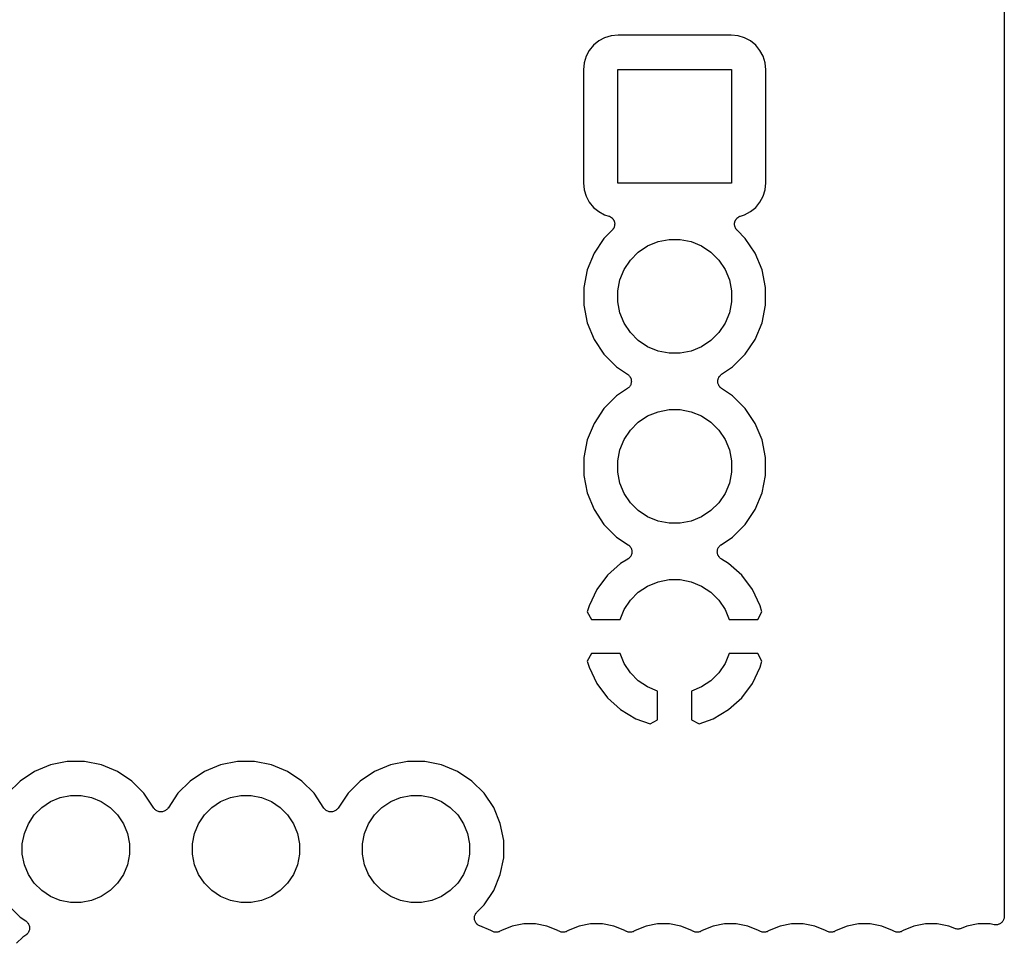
# Model space of a CAD drawing. Extents: x 1.11 to 3.55, y -2.64 to -1.26.
# Tile 18 of 19: x 2.97 to 3.55, y -2.17 to -1.63. Entities that reach past the tile are written whole.
import ezdxf

# ---------------------------------------------------------------- set-up
doc = ezdxf.new("R2010")
doc.units = 0
doc.header["$MEASUREMENT"] = 0
doc.layers.add('BLACK', color=7, linetype='CONTINUOUS')

msp = doc.modelspace()

# ---------------------------------------------------------------- linework, layer by layer
at = {"layer": 'BLACK', "linetype": 'CONTINUOUS'}
for p, q in [((3.54683, -1.26398), (3.54683, -2.15357)), ((3.31184, -1.63697), (3.30837, -1.63883)), ((3.31561, -1.63582), (3.31184, -1.63697)), ((3.31978, -1.63541), (3.31561, -1.63582)), ((3.38622, -1.63541), (3.31978, -1.63541)), ((3.39039, -1.63582), (3.38622, -1.63541)), ((3.39416, -1.63697), (3.39039, -1.63582)), ((3.39763, -1.63883), (3.39416, -1.63697)), ((3.30532, -1.64132), (3.30283, -1.64437)), ((3.30837, -1.63883), (3.30532, -1.64132)), ((3.40068, -1.64132), (3.39763, -1.63883)), ((3.40317, -1.64437), (3.40068, -1.64132)), ((3.30097, -1.64784), (3.29982, -1.65161)), ((3.30283, -1.64437), (3.30097, -1.64784)), ((3.40503, -1.64784), (3.40317, -1.64437)), ((3.40618, -1.65161), (3.40503, -1.64784)), ((3.29982, -1.65161), (3.29941, -1.65578)), ((3.31954, -1.72246), (3.31954, -1.65554)), ((3.31954, -1.65554), (3.38646, -1.65554)), ((3.38646, -1.65554), (3.38646, -1.72246)), ((3.40659, -1.65578), (3.40618, -1.65161)), ((3.29941, -1.65578), (3.29941, -1.72222)), ((3.40659, -1.72222), (3.40659, -1.65578)), ((3.29941, -1.72222), (3.29982, -1.72639)), ((3.38646, -1.72246), (3.31954, -1.72246)), ((3.40618, -1.72639), (3.40659, -1.72222)), ((3.29982, -1.72639), (3.30097, -1.73016)), ((3.30097, -1.73016), (3.30283, -1.73363)), ((3.40317, -1.73363), (3.40503, -1.73016)), ((3.40503, -1.73016), (3.40618, -1.72639)), ((3.30283, -1.73363), (3.30532, -1.73668)), ((3.40068, -1.73668), (3.40317, -1.73363)), ((3.30532, -1.73668), (3.30837, -1.73917)), ((3.30837, -1.73917), (3.31184, -1.74103)), ((3.31184, -1.74103), (3.31423, -1.74176)), ((3.31423, -1.74176), (3.3143, -1.74178)), ((3.3143, -1.74178), (3.31451, -1.74187)), ((3.31451, -1.74187), (3.31473, -1.74194)), ((3.31473, -1.74194), (3.31496, -1.74206)), ((3.31496, -1.74206), (3.31519, -1.74216)), ((3.31519, -1.74216), (3.31539, -1.74229)), ((3.31539, -1.74229), (3.31559, -1.7424)), ((3.39027, -1.74253), (3.39047, -1.74237)), ((3.39047, -1.74237), (3.39067, -1.74226)), ((3.39067, -1.74226), (3.39087, -1.74213)), ((3.39087, -1.74213), (3.39111, -1.74203)), ((3.39111, -1.74203), (3.39133, -1.74191)), ((3.39133, -1.74191), (3.39155, -1.74184)), ((3.39155, -1.74184), (3.39177, -1.74176)), ((3.39177, -1.74176), (3.39416, -1.74103)), ((3.39416, -1.74103), (3.39763, -1.73917)), ((3.39763, -1.73917), (3.40068, -1.73668)), ((3.31559, -1.7424), (3.31579, -1.74257)), ((3.31579, -1.74257), (3.316, -1.74271)), ((3.316, -1.74271), (3.31616, -1.74288)), ((3.31616, -1.74288), (3.31634, -1.74303)), ((3.31634, -1.74303), (3.3165, -1.74323)), ((3.3165, -1.74323), (3.31668, -1.74341)), ((3.31668, -1.74341), (3.31681, -1.74361)), ((3.31681, -1.74361), (3.31695, -1.74379)), ((3.31695, -1.74379), (3.31707, -1.74401)), ((3.31707, -1.74401), (3.31721, -1.74423)), ((3.31721, -1.74423), (3.3173, -1.74445)), ((3.3173, -1.74445), (3.31741, -1.74465)), ((3.31741, -1.74465), (3.31748, -1.7449)), ((3.31755, -1.74802), (3.31746, -1.74824)), ((3.31748, -1.7449), (3.31758, -1.74513)), ((3.31761, -1.74777), (3.31755, -1.74802)), ((3.31758, -1.74513), (3.31762, -1.74536)), ((3.31768, -1.74753), (3.31761, -1.74777)), ((3.31762, -1.74536), (3.31769, -1.74559)), ((3.3177, -1.7473), (3.31768, -1.74753)), ((3.31769, -1.74559), (3.31771, -1.74584)), ((3.31775, -1.74707), (3.3177, -1.7473)), ((3.31771, -1.74584), (3.31776, -1.74609)), ((3.31778, -1.74656), (3.31775, -1.74681)), ((3.31775, -1.74681), (3.31775, -1.74707)), ((3.31776, -1.74609), (3.31776, -1.74633)), ((3.31776, -1.74633), (3.31778, -1.74656)), ((3.38822, -1.74649), (3.38825, -1.74626)), ((3.38824, -1.74674), (3.38822, -1.74649)), ((3.38824, -1.747), (3.38824, -1.74674)), ((3.38829, -1.74723), (3.38824, -1.747)), ((3.38825, -1.74602), (3.3883, -1.74577)), ((3.38825, -1.74626), (3.38825, -1.74602)), ((3.38831, -1.74746), (3.38829, -1.74723)), ((3.3883, -1.74577), (3.38833, -1.74552)), ((3.38838, -1.74771), (3.38831, -1.74746)), ((3.38833, -1.74552), (3.3884, -1.7453)), ((3.38843, -1.74796), (3.38838, -1.74771)), ((3.3884, -1.7453), (3.38844, -1.74507)), ((3.38851, -1.74817), (3.38843, -1.74796)), ((3.38844, -1.74507), (3.38854, -1.74483)), ((3.38858, -1.7484), (3.38851, -1.74817)), ((3.38854, -1.74483), (3.38862, -1.74459)), ((3.38862, -1.74459), (3.38873, -1.74438)), ((3.38873, -1.74438), (3.38882, -1.74417)), ((3.38882, -1.74417), (3.38896, -1.74395)), ((3.38896, -1.74395), (3.38909, -1.74373)), ((3.38909, -1.74373), (3.38923, -1.74355)), ((3.38923, -1.74355), (3.38936, -1.74336)), ((3.38936, -1.74336), (3.38955, -1.74318)), ((3.38955, -1.74318), (3.38971, -1.74298)), ((3.38971, -1.74298), (3.38989, -1.74283)), ((3.38989, -1.74283), (3.39006, -1.74267)), ((3.39006, -1.74267), (3.39027, -1.74253)), ((3.31631, -1.75008), (3.31147, -1.75492)), ((3.31646, -1.7499), (3.31631, -1.75008)), ((3.31663, -1.74973), (3.31646, -1.7499)), ((3.31677, -1.74952), (3.31663, -1.74973)), ((3.31693, -1.74932), (3.31677, -1.74952)), ((3.31704, -1.74912), (3.31693, -1.74932)), ((3.31717, -1.74892), (3.31704, -1.74912)), ((3.31727, -1.74869), (3.31717, -1.74892)), ((3.31739, -1.74846), (3.31727, -1.74869)), ((3.31746, -1.74824), (3.31739, -1.74846)), ((3.3887, -1.74862), (3.38858, -1.7484)), ((3.38879, -1.74886), (3.3887, -1.74862)), ((3.38892, -1.74906), (3.38879, -1.74886)), ((3.38903, -1.74926), (3.38892, -1.74906)), ((3.38919, -1.74946), (3.38903, -1.74926)), ((3.38933, -1.74968), (3.38919, -1.74946)), ((3.38949, -1.74984), (3.38933, -1.74968)), ((3.38964, -1.75003), (3.38949, -1.74984)), ((3.38969, -1.75008), (3.38964, -1.75003)), ((3.39453, -1.75492), (3.38969, -1.75008)), ((3.31147, -1.75492), (3.30562, -1.76368)), ((3.33167, -1.76301), (3.33715, -1.75934)), ((3.33715, -1.75934), (3.34324, -1.75682)), ((3.34324, -1.75682), (3.3497, -1.75554)), ((3.3497, -1.75554), (3.3563, -1.75554)), ((3.3563, -1.75554), (3.36276, -1.75682)), ((3.36276, -1.75682), (3.36885, -1.75934)), ((3.36885, -1.75934), (3.37433, -1.76301)), ((3.40038, -1.76367), (3.39453, -1.75492)), ((3.30562, -1.76368), (3.30159, -1.7734)), ((3.32701, -1.76767), (3.33167, -1.76301)), ((3.37433, -1.76301), (3.37899, -1.76767)), ((3.40441, -1.7734), (3.40038, -1.76367)), ((3.32334, -1.77315), (3.32701, -1.76767)), ((3.37899, -1.76767), (3.38266, -1.77315)), ((3.30159, -1.7734), (3.29954, -1.78373)), ((3.32082, -1.77924), (3.32334, -1.77315)), ((3.38266, -1.77315), (3.38518, -1.77924)), ((3.40646, -1.78373), (3.40441, -1.7734)), ((3.31954, -1.7857), (3.32082, -1.77924)), ((3.38518, -1.77924), (3.38646, -1.7857)), ((3.29954, -1.78373), (3.29954, -1.79427)), ((3.31954, -1.7923), (3.31954, -1.7857)), ((3.38646, -1.7857), (3.38646, -1.7923)), ((3.40646, -1.79427), (3.40646, -1.78373)), ((3.29954, -1.79427), (3.30159, -1.80459)), ((3.32082, -1.79876), (3.31954, -1.7923)), ((3.38646, -1.7923), (3.38518, -1.79876)), ((3.40441, -1.80459), (3.40646, -1.79427)), ((3.32334, -1.80485), (3.32082, -1.79876)), ((3.38518, -1.79876), (3.38266, -1.80485)), ((3.30159, -1.80459), (3.30562, -1.81432)), ((3.32701, -1.81033), (3.32334, -1.80485)), ((3.38266, -1.80485), (3.37899, -1.81033)), ((3.40038, -1.81432), (3.40441, -1.80459)), ((3.33167, -1.81499), (3.32701, -1.81033)), ((3.37899, -1.81033), (3.37433, -1.81499)), ((3.30562, -1.81432), (3.31147, -1.82308)), ((3.33715, -1.81866), (3.33167, -1.81499)), ((3.37433, -1.81499), (3.36885, -1.81866)), ((3.39453, -1.82308), (3.40038, -1.81432)), ((3.31147, -1.82308), (3.31892, -1.83053)), ((3.34324, -1.82118), (3.33715, -1.81866)), ((3.3497, -1.82246), (3.34324, -1.82118)), ((3.3563, -1.82246), (3.3497, -1.82246)), ((3.36276, -1.82118), (3.3563, -1.82246)), ((3.36885, -1.81866), (3.36276, -1.82118)), ((3.38708, -1.83053), (3.39453, -1.82308)), ((3.31892, -1.83053), (3.32537, -1.83484)), ((3.32537, -1.83484), (3.32541, -1.83487)), ((3.32541, -1.83487), (3.32541, -1.83487)), ((3.32541, -1.83487), (3.32541, -1.83487)), ((3.32541, -1.83487), (3.32543, -1.83488)), ((3.32543, -1.83488), (3.3258, -1.83519)), ((3.38026, -1.83514), (3.38063, -1.83484)), ((3.38063, -1.83484), (3.38708, -1.83053)), ((3.3258, -1.83519), (3.32616, -1.83549)), ((3.32616, -1.83549), (3.32617, -1.8355)), ((3.32617, -1.8355), (3.32618, -1.83551)), ((3.32618, -1.83551), (3.32648, -1.83588)), ((3.32648, -1.83588), (3.32677, -1.83625)), ((3.32677, -1.83625), (3.32678, -1.83626)), ((3.32678, -1.83626), (3.32679, -1.83627)), ((3.32679, -1.83627), (3.32701, -1.83669)), ((3.32701, -1.83669), (3.32723, -1.83711)), ((3.32735, -1.84047), (3.32721, -1.84093)), ((3.32723, -1.83711), (3.32723, -1.83713)), ((3.32723, -1.83713), (3.32724, -1.83714)), ((3.32724, -1.83714), (3.32737, -1.8376)), ((3.32749, -1.84002), (3.32735, -1.84047)), ((3.32737, -1.8376), (3.32751, -1.83805)), ((3.3275, -1.83999), (3.32749, -1.84001)), ((3.32749, -1.84001), (3.32749, -1.84002)), ((3.32755, -1.83952), (3.3275, -1.83999)), ((3.32751, -1.83805), (3.32751, -1.83806)), ((3.32751, -1.83806), (3.32751, -1.83808)), ((3.32751, -1.83808), (3.32755, -1.83855)), ((3.32755, -1.83855), (3.3276, -1.83902)), ((3.3276, -1.83905), (3.32755, -1.83952)), ((3.3276, -1.83902), (3.3276, -1.83903)), ((3.3276, -1.83903), (3.3276, -1.83905)), ((3.3784, -1.83895), (3.37845, -1.83849)), ((3.3784, -1.83897), (3.3784, -1.83895)), ((3.3784, -1.83898), (3.3784, -1.83897)), ((3.37845, -1.83945), (3.3784, -1.83898)), ((3.37845, -1.83849), (3.3785, -1.83801)), ((3.37849, -1.83992), (3.37845, -1.83945)), ((3.37849, -1.83994), (3.37849, -1.83992)), ((3.37849, -1.83995), (3.37849, -1.83994)), ((3.37863, -1.84041), (3.37849, -1.83995)), ((3.3785, -1.83801), (3.37851, -1.83799)), ((3.37851, -1.83798), (3.37865, -1.83753)), ((3.37851, -1.83799), (3.37851, -1.83798)), ((3.37876, -1.84086), (3.37863, -1.84041)), ((3.37865, -1.83753), (3.37879, -1.83707)), ((3.37879, -1.83707), (3.3788, -1.83706)), ((3.3788, -1.83705), (3.37903, -1.83663)), ((3.3788, -1.83706), (3.3788, -1.83705)), ((3.37903, -1.83663), (3.37925, -1.83621)), ((3.37925, -1.83621), (3.37926, -1.8362)), ((3.37926, -1.8362), (3.37927, -1.83619)), ((3.37927, -1.83619), (3.37957, -1.83583)), ((3.37957, -1.83583), (3.37987, -1.83546)), ((3.37987, -1.83546), (3.37988, -1.83545)), ((3.37988, -1.83545), (3.37989, -1.83544)), ((3.37989, -1.83544), (3.38026, -1.83514)), ((3.32537, -1.84316), (3.31892, -1.84747)), ((3.32574, -1.84285), (3.32537, -1.84316)), ((3.32611, -1.84256), (3.32574, -1.84285)), ((3.32612, -1.84255), (3.32611, -1.84256)), ((3.32613, -1.84254), (3.32612, -1.84255)), ((3.32643, -1.84217), (3.32613, -1.84254)), ((3.32673, -1.84181), (3.32643, -1.84217)), ((3.32674, -1.8418), (3.32673, -1.84181)), ((3.32675, -1.84179), (3.32674, -1.8418)), ((3.32698, -1.84136), (3.32675, -1.84179)), ((3.3272, -1.84095), (3.32698, -1.84136)), ((3.32721, -1.84093), (3.3272, -1.84094)), ((3.3272, -1.84094), (3.3272, -1.84095)), ((3.37877, -1.84087), (3.37876, -1.84086)), ((3.37877, -1.84089), (3.37877, -1.84087)), ((3.37899, -1.84131), (3.37877, -1.84089)), ((3.37921, -1.84173), (3.37899, -1.84131)), ((3.37922, -1.84174), (3.37921, -1.84173)), ((3.37923, -1.84175), (3.37922, -1.84174)), ((3.37952, -1.84212), (3.37923, -1.84175)), ((3.37982, -1.84249), (3.37952, -1.84212)), ((3.37983, -1.8425), (3.37982, -1.84249)), ((3.37984, -1.84251), (3.37983, -1.8425)), ((3.3802, -1.84281), (3.37984, -1.84251)), ((3.38057, -1.84312), (3.3802, -1.84281)), ((3.38059, -1.84313), (3.38057, -1.84312)), ((3.38063, -1.84316), (3.38059, -1.84313)), ((3.38059, -1.84313), (3.38059, -1.84313)), ((3.38059, -1.84313), (3.38059, -1.84313)), ((3.38708, -1.84747), (3.38063, -1.84316)), ((3.31892, -1.84747), (3.31147, -1.85492)), ((3.39453, -1.85492), (3.38708, -1.84747)), ((3.31147, -1.85492), (3.30562, -1.86368)), ((3.33715, -1.85934), (3.34324, -1.85682)), ((3.34324, -1.85682), (3.3497, -1.85554)), ((3.3497, -1.85554), (3.3563, -1.85554)), ((3.3563, -1.85554), (3.36276, -1.85682)), ((3.36276, -1.85682), (3.36885, -1.85934)), ((3.40038, -1.86367), (3.39453, -1.85492)), ((3.30562, -1.86368), (3.30159, -1.8734)), ((3.32701, -1.86767), (3.33167, -1.86301)), ((3.33167, -1.86301), (3.33715, -1.85934)), ((3.36885, -1.85934), (3.37433, -1.86301)), ((3.37433, -1.86301), (3.37899, -1.86767)), ((3.40441, -1.8734), (3.40038, -1.86367)), ((3.32334, -1.87315), (3.32701, -1.86767)), ((3.37899, -1.86767), (3.38266, -1.87315)), ((3.30159, -1.8734), (3.29954, -1.88373)), ((3.32082, -1.87924), (3.32334, -1.87315)), ((3.38266, -1.87315), (3.38518, -1.87924)), ((3.40646, -1.88373), (3.40441, -1.8734)), ((3.31954, -1.8857), (3.32082, -1.87924)), ((3.38518, -1.87924), (3.38646, -1.8857)), ((3.29954, -1.88373), (3.29954, -1.89427)), ((3.31954, -1.8923), (3.31954, -1.8857)), ((3.38646, -1.8857), (3.38646, -1.8923)), ((3.40646, -1.89427), (3.40646, -1.88373)), ((3.32082, -1.89876), (3.31954, -1.8923)), ((3.38646, -1.8923), (3.38518, -1.89876)), ((3.29954, -1.89427), (3.30159, -1.9046)), ((3.40441, -1.9046), (3.40646, -1.89427)), ((3.32334, -1.90485), (3.32082, -1.89876)), ((3.38518, -1.89876), (3.38266, -1.90485)), ((3.30159, -1.9046), (3.30562, -1.91432)), ((3.32701, -1.91033), (3.32334, -1.90485)), ((3.38266, -1.90485), (3.37899, -1.91033)), ((3.40038, -1.91433), (3.40441, -1.9046)), ((3.30562, -1.91432), (3.31147, -1.92308)), ((3.33167, -1.91499), (3.32701, -1.91033)), ((3.33715, -1.91866), (3.33167, -1.91499)), ((3.37433, -1.91499), (3.36885, -1.91866)), ((3.37899, -1.91033), (3.37433, -1.91499)), ((3.39453, -1.92308), (3.40038, -1.91433)), ((3.34324, -1.92118), (3.33715, -1.91866)), ((3.3497, -1.92246), (3.34324, -1.92118)), ((3.36276, -1.92118), (3.3563, -1.92246)), ((3.36885, -1.91866), (3.36276, -1.92118)), ((3.31147, -1.92308), (3.31892, -1.93053)), ((3.3563, -1.92246), (3.3497, -1.92246)), ((3.38708, -1.93053), (3.39453, -1.92308)), ((3.31892, -1.93053), (3.32568, -1.93505)), ((3.38032, -1.93505), (3.38708, -1.93053)), ((3.32568, -1.93505), (3.32574, -1.93509)), ((3.32574, -1.93509), (3.32583, -1.93516)), ((3.32583, -1.93516), (3.32593, -1.93522)), ((3.32593, -1.93522), (3.3262, -1.93548)), ((3.3262, -1.93548), (3.32648, -1.93572)), ((3.32648, -1.93572), (3.32656, -1.93581)), ((3.32656, -1.93581), (3.32664, -1.93589)), ((3.32664, -1.93589), (3.32686, -1.93619)), ((3.32686, -1.93619), (3.32709, -1.93648)), ((3.32709, -1.93648), (3.32715, -1.93658)), ((3.32715, -1.93658), (3.32722, -1.93668)), ((3.32722, -1.93668), (3.32737, -1.93701)), ((3.32737, -1.93701), (3.32754, -1.93734)), ((3.32754, -1.93734), (3.32758, -1.93746)), ((3.32758, -1.93746), (3.32763, -1.93756)), ((3.32763, -1.93756), (3.32771, -1.93792)), ((3.32771, -1.93792), (3.32782, -1.93828)), ((3.32782, -1.93828), (3.32783, -1.9384)), ((3.32783, -1.9384), (3.32785, -1.93851)), ((3.32785, -1.93851), (3.32787, -1.93888)), ((3.32787, -1.93888), (3.3279, -1.93925)), ((3.3781, -1.93918), (3.37814, -1.93881)), ((3.37811, -1.9393), (3.3781, -1.93918)), ((3.37814, -1.93881), (3.37816, -1.93844)), ((3.37816, -1.93844), (3.37818, -1.93833)), ((3.37818, -1.93833), (3.3782, -1.93821)), ((3.3782, -1.93821), (3.37831, -1.93786)), ((3.37831, -1.93786), (3.3784, -1.9375)), ((3.3784, -1.9375), (3.37845, -1.93739)), ((3.37845, -1.93739), (3.37848, -1.93728)), ((3.37848, -1.93728), (3.37866, -1.93695)), ((3.37866, -1.93695), (3.37882, -1.93662)), ((3.37882, -1.93662), (3.37889, -1.93652)), ((3.37889, -1.93652), (3.37894, -1.93642)), ((3.37894, -1.93642), (3.37918, -1.93613)), ((3.37918, -1.93613), (3.3794, -1.93583)), ((3.3794, -1.93583), (3.37949, -1.93576)), ((3.37949, -1.93576), (3.37956, -1.93567)), ((3.37956, -1.93567), (3.37985, -1.93543)), ((3.37985, -1.93543), (3.38013, -1.93518)), ((3.38013, -1.93518), (3.38023, -1.93512)), ((3.38023, -1.93512), (3.38032, -1.93505)), ((3.32546, -1.9435), (3.32128, -1.94599)), ((3.32556, -1.94343), (3.32546, -1.9435)), ((3.32566, -1.94338), (3.32556, -1.94343)), ((3.32595, -1.94314), (3.32566, -1.94338)), ((3.32625, -1.94292), (3.32595, -1.94314)), ((3.32633, -1.94284), (3.32625, -1.94292)), ((3.32642, -1.94276), (3.32633, -1.94284)), ((3.32666, -1.94248), (3.32642, -1.94276)), ((3.32691, -1.9422), (3.32666, -1.94248)), ((3.32697, -1.9421), (3.32691, -1.9422)), ((3.32704, -1.94201), (3.32697, -1.9421)), ((3.32722, -1.94168), (3.32704, -1.94201)), ((3.32741, -1.94137), (3.32722, -1.94168)), ((3.32745, -1.94126), (3.32741, -1.94137)), ((3.32751, -1.94115), (3.32745, -1.94126)), ((3.32762, -1.9408), (3.32751, -1.94115)), ((3.32775, -1.94045), (3.32762, -1.9408)), ((3.32776, -1.94033), (3.32775, -1.94045)), ((3.3278, -1.94022), (3.32776, -1.94033)), ((3.32784, -1.93985), (3.3278, -1.94022)), ((3.3279, -1.93949), (3.32784, -1.93985)), ((3.3279, -1.93925), (3.32789, -1.93937)), ((3.32789, -1.93937), (3.3279, -1.93949)), ((3.3781, -1.93942), (3.37811, -1.9393)), ((3.37815, -1.93978), (3.3781, -1.93942)), ((3.37819, -1.94015), (3.37815, -1.93978)), ((3.37822, -1.94027), (3.37819, -1.94015)), ((3.37824, -1.94038), (3.37822, -1.94027)), ((3.37836, -1.94073), (3.37824, -1.94038)), ((3.37847, -1.94109), (3.37836, -1.94073)), ((3.37852, -1.94119), (3.37847, -1.94109)), ((3.37856, -1.9413), (3.37852, -1.94119)), ((3.37875, -1.94162), (3.37856, -1.9413)), ((3.37892, -1.94195), (3.37875, -1.94162)), ((3.37899, -1.94204), (3.37892, -1.94195)), ((3.37905, -1.94214), (3.37899, -1.94204)), ((3.3793, -1.94242), (3.37905, -1.94214)), ((3.37953, -1.94271), (3.3793, -1.94242)), ((3.37962, -1.94279), (3.37953, -1.94271)), ((3.3797, -1.94287), (3.37962, -1.94279)), ((3.38, -1.9431), (3.3797, -1.94287)), ((3.38028, -1.94334), (3.38, -1.9431)), ((3.38039, -1.94339), (3.38028, -1.94334)), ((3.38048, -1.94346), (3.38039, -1.94339)), ((3.38054, -1.9435), (3.38048, -1.94346)), ((3.38472, -1.94599), (3.38054, -1.9435)), ((3.32128, -1.94599), (3.3135, -1.953)), ((3.3925, -1.953), (3.38472, -1.94599)), ((3.3135, -1.953), (3.30724, -1.9614)), ((3.34324, -1.95682), (3.3497, -1.95554)), ((3.3497, -1.95554), (3.3563, -1.95554)), ((3.3563, -1.95554), (3.36276, -1.95682)), ((3.39876, -1.9614), (3.3925, -1.953)), ((3.30724, -1.9614), (3.30268, -1.97096)), ((3.33167, -1.96301), (3.33715, -1.95934)), ((3.33715, -1.95934), (3.34324, -1.95682)), ((3.36276, -1.95682), (3.36885, -1.95934)), ((3.36885, -1.95934), (3.37433, -1.96301)), ((3.40332, -1.97096), (3.39876, -1.9614)), ((3.32334, -1.97315), (3.32701, -1.96767)), ((3.32701, -1.96767), (3.33167, -1.96301)), ((3.37433, -1.96301), (3.37899, -1.96767)), ((3.37899, -1.96767), (3.38266, -1.97315)), ((3.30268, -1.97096), (3.30163, -1.97443)), ((3.32092, -1.979), (3.32334, -1.97315)), ((3.38266, -1.97315), (3.38508, -1.979)), ((3.40437, -1.97443), (3.40332, -1.97096)), ((3.30163, -1.97443), (3.30404, -1.979)), ((3.30404, -1.979), (3.32092, -1.979)), ((3.38508, -1.979), (3.40196, -1.979)), ((3.40196, -1.979), (3.40437, -1.97443)), ((3.30404, -1.999), (3.30163, -2.00357)), ((3.32092, -1.999), (3.30404, -1.999)), ((3.32334, -2.00485), (3.32092, -1.999)), ((3.38508, -1.999), (3.38266, -2.00485)), ((3.40196, -1.999), (3.38508, -1.999)), ((3.40437, -2.00357), (3.40196, -1.999)), ((3.30163, -2.00357), (3.30268, -2.00704)), ((3.30268, -2.00704), (3.30724, -2.0166)), ((3.32701, -2.01033), (3.32334, -2.00485)), ((3.38266, -2.00485), (3.37899, -2.01033)), ((3.39876, -2.0166), (3.40332, -2.00704)), ((3.40332, -2.00704), (3.40437, -2.00357)), ((3.33167, -2.01499), (3.32701, -2.01033)), ((3.37899, -2.01033), (3.37433, -2.01499)), ((3.30724, -2.0166), (3.3135, -2.025)), ((3.33715, -2.01866), (3.33167, -2.01499)), ((3.343, -2.02108), (3.33715, -2.01866)), ((3.36885, -2.01866), (3.363, -2.02108)), ((3.37433, -2.01499), (3.36885, -2.01866)), ((3.3925, -2.025), (3.39876, -2.0166)), ((3.3135, -2.025), (3.32128, -2.03201)), ((3.343, -2.03798), (3.343, -2.02108)), ((3.363, -2.02108), (3.363, -2.03798)), ((3.38472, -2.03201), (3.3925, -2.025)), ((3.32128, -2.03201), (3.33028, -2.03737)), ((3.33028, -2.03737), (3.33856, -2.04031)), ((3.36744, -2.04031), (3.37572, -2.03737)), ((3.37572, -2.03737), (3.38472, -2.03201)), ((3.33856, -2.04031), (3.343, -2.03798)), ((3.363, -2.03798), (3.36744, -2.04031)), ((2.98598, -2.06448), (2.97661, -2.06836)), ((2.99593, -2.0625), (2.98598, -2.06448)), ((3.00607, -2.0625), (2.99593, -2.0625)), ((3.01602, -2.06448), (3.00607, -2.0625)), ((3.02539, -2.06836), (3.01602, -2.06448)), ((3.08598, -2.06448), (3.07661, -2.06836)), ((3.09593, -2.0625), (3.08598, -2.06448)), ((3.10607, -2.0625), (3.09593, -2.0625)), ((3.11602, -2.06448), (3.10607, -2.0625)), ((3.12539, -2.06836), (3.11602, -2.06448)), ((3.18598, -2.06448), (3.17661, -2.06836)), ((3.19593, -2.0625), (3.18598, -2.06448)), ((3.20607, -2.0625), (3.19593, -2.0625)), ((3.21602, -2.06448), (3.20607, -2.0625)), ((3.22539, -2.06836), (3.21602, -2.06448)), ((2.97661, -2.06836), (2.96817, -2.074)), ((3.03383, -2.074), (3.02539, -2.06836)), ((3.07661, -2.06836), (3.06817, -2.074)), ((3.13383, -2.074), (3.12539, -2.06836)), ((3.17661, -2.06836), (3.16817, -2.074)), ((3.23383, -2.074), (3.22539, -2.06836)), ((2.96817, -2.074), (2.961, -2.08117)), ((3.041, -2.08117), (3.03383, -2.074)), ((3.06817, -2.074), (3.061, -2.08117)), ((3.141, -2.08117), (3.13383, -2.074)), ((3.16817, -2.074), (3.161, -2.08117)), ((3.241, -2.08117), (3.23383, -2.074)), ((2.98608, -2.08609), (2.99181, -2.08371)), ((2.99181, -2.08371), (2.9979, -2.0825)), ((2.9979, -2.0825), (3.0041, -2.0825)), ((3.0041, -2.0825), (3.01019, -2.08371)), ((3.01019, -2.08371), (3.01592, -2.08609)), ((3.04684, -2.08992), (3.041, -2.08117)), ((3.061, -2.08117), (3.05516, -2.08992)), ((3.08608, -2.08609), (3.09181, -2.08371)), ((3.09181, -2.08371), (3.0979, -2.0825)), ((3.0979, -2.0825), (3.1041, -2.0825)), ((3.1041, -2.0825), (3.11019, -2.08371)), ((3.11019, -2.08371), (3.11592, -2.08609)), ((3.14684, -2.08992), (3.141, -2.08117)), ((3.161, -2.08117), (3.15516, -2.08992)), ((3.18608, -2.08609), (3.19181, -2.08371)), ((3.19181, -2.08371), (3.1979, -2.0825)), ((3.1979, -2.0825), (3.2041, -2.0825)), ((3.2041, -2.0825), (3.21019, -2.08371)), ((3.21019, -2.08371), (3.21592, -2.08609)), ((3.24664, -2.08961), (3.241, -2.08117)), ((2.97654, -2.09392), (2.98092, -2.08954)), ((2.98092, -2.08954), (2.98608, -2.08609)), ((3.01592, -2.08609), (3.02108, -2.08954)), ((3.02108, -2.08954), (3.02546, -2.09392)), ((3.07654, -2.09392), (3.08092, -2.08954)), ((3.08092, -2.08954), (3.08608, -2.08609)), ((3.11592, -2.08609), (3.12108, -2.08954)), ((3.12108, -2.08954), (3.12546, -2.09392)), ((3.17654, -2.09392), (3.18092, -2.08954)), ((3.18092, -2.08954), (3.18608, -2.08609)), ((3.21592, -2.08609), (3.22108, -2.08954)), ((3.22108, -2.08954), (3.22546, -2.09392)), ((3.25052, -2.09898), (3.24664, -2.08961)), ((2.97309, -2.09908), (2.97654, -2.09392)), ((3.02546, -2.09392), (3.02891, -2.09908)), ((3.04714, -2.09029), (3.04684, -2.08992)), ((3.04744, -2.09065), (3.04714, -2.09029)), ((3.04745, -2.09066), (3.04744, -2.09065)), ((3.04746, -2.09067), (3.04745, -2.09066)), ((3.04783, -2.09097), (3.04746, -2.09067)), ((3.04819, -2.09128), (3.04783, -2.09097)), ((3.0482, -2.09128), (3.04819, -2.09128)), ((3.04821, -2.09129), (3.0482, -2.09128)), ((3.04863, -2.09152), (3.04821, -2.09129)), ((3.04905, -2.09174), (3.04863, -2.09152)), ((3.04906, -2.09175), (3.04905, -2.09174)), ((3.04907, -2.09175), (3.04906, -2.09175)), ((3.04953, -2.09189), (3.04907, -2.09175)), ((3.04998, -2.09204), (3.04953, -2.09189)), ((3.04999, -2.09204), (3.04998, -2.09204)), ((3.05001, -2.09204), (3.04999, -2.09204)), ((3.05048, -2.09209), (3.05001, -2.09204)), ((3.05095, -2.09214), (3.05048, -2.09209)), ((3.05097, -2.09214), (3.05095, -2.09214)), ((3.05098, -2.09214), (3.05097, -2.09214)), ((3.05145, -2.0921), (3.05098, -2.09214)), ((3.05192, -2.09205), (3.05145, -2.0921)), ((3.05194, -2.09205), (3.05192, -2.09205)), ((3.05195, -2.09205), (3.05194, -2.09205)), ((3.05241, -2.09191), (3.05195, -2.09205)), ((3.05286, -2.09178), (3.05241, -2.09191)), ((3.05287, -2.09177), (3.05286, -2.09178)), ((3.05289, -2.09177), (3.05287, -2.09177)), ((3.05331, -2.09155), (3.05289, -2.09177)), ((3.05373, -2.09133), (3.05331, -2.09155)), ((3.05374, -2.09132), (3.05373, -2.09133)), ((3.05375, -2.09132), (3.05374, -2.09132)), ((3.05411, -2.09102), (3.05375, -2.09132)), ((3.05449, -2.09072), (3.05411, -2.09102)), ((3.0545, -2.09071), (3.05449, -2.09072)), ((3.05451, -2.0907), (3.0545, -2.09071)), ((3.05481, -2.09034), (3.05451, -2.0907)), ((3.05512, -2.08998), (3.05481, -2.09034)), ((3.05513, -2.08995), (3.05512, -2.08998)), ((3.05516, -2.08992), (3.05513, -2.08995)), ((3.05513, -2.08995), (3.05513, -2.08995)), ((3.05513, -2.08995), (3.05513, -2.08995)), ((3.07309, -2.09908), (3.07654, -2.09392)), ((3.12546, -2.09392), (3.12891, -2.09908)), ((3.14714, -2.09029), (3.14684, -2.08992)), ((3.14744, -2.09065), (3.14714, -2.09029)), ((3.14745, -2.09066), (3.14744, -2.09065)), ((3.14746, -2.09067), (3.14745, -2.09066)), ((3.14783, -2.09097), (3.14746, -2.09067)), ((3.14819, -2.09128), (3.14783, -2.09097)), ((3.1482, -2.09128), (3.14819, -2.09128)), ((3.14821, -2.09129), (3.1482, -2.09128)), ((3.14863, -2.09152), (3.14821, -2.09129)), ((3.14905, -2.09174), (3.14863, -2.09152)), ((3.14906, -2.09175), (3.14905, -2.09174)), ((3.14907, -2.09175), (3.14906, -2.09175)), ((3.14953, -2.09189), (3.14907, -2.09175)), ((3.14998, -2.09204), (3.14953, -2.09189)), ((3.14999, -2.09204), (3.14998, -2.09204)), ((3.15001, -2.09204), (3.14999, -2.09204)), ((3.15048, -2.09209), (3.15001, -2.09204)), ((3.15095, -2.09214), (3.15048, -2.09209)), ((3.15097, -2.09214), (3.15095, -2.09214)), ((3.15098, -2.09214), (3.15097, -2.09214)), ((3.15145, -2.0921), (3.15098, -2.09214)), ((3.15192, -2.09205), (3.15145, -2.0921)), ((3.15194, -2.09205), (3.15192, -2.09205)), ((3.15195, -2.09205), (3.15194, -2.09205)), ((3.15241, -2.09191), (3.15195, -2.09205)), ((3.15286, -2.09178), (3.15241, -2.09191)), ((3.15287, -2.09177), (3.15286, -2.09178)), ((3.15289, -2.09177), (3.15287, -2.09177)), ((3.15331, -2.09155), (3.15289, -2.09177)), ((3.15373, -2.09133), (3.15331, -2.09155)), ((3.15374, -2.09132), (3.15373, -2.09133)), ((3.15375, -2.09132), (3.15374, -2.09132)), ((3.15411, -2.09102), (3.15375, -2.09132)), ((3.15449, -2.09072), (3.15411, -2.09102)), ((3.1545, -2.09071), (3.15449, -2.09072)), ((3.15451, -2.0907), (3.1545, -2.09071)), ((3.15481, -2.09034), (3.15451, -2.0907)), ((3.15512, -2.08998), (3.15481, -2.09034)), ((3.15513, -2.08995), (3.15512, -2.08998)), ((3.15516, -2.08992), (3.15513, -2.08995)), ((3.15513, -2.08995), (3.15513, -2.08995)), ((3.15513, -2.08995), (3.15513, -2.08995)), ((3.17309, -2.09908), (3.17654, -2.09392)), ((3.22546, -2.09392), (3.22891, -2.09908)), ((2.97071, -2.10481), (2.97309, -2.09908)), ((3.02891, -2.09908), (3.03129, -2.10481)), ((3.07071, -2.10481), (3.07309, -2.09908)), ((3.12891, -2.09908), (3.13129, -2.10481)), ((3.17071, -2.10481), (3.17309, -2.09908)), ((3.22891, -2.09908), (3.23129, -2.10481)), ((3.2525, -2.10893), (3.25052, -2.09898)), ((2.9695, -2.1109), (2.97071, -2.10481)), ((3.03129, -2.10481), (3.0325, -2.1109)), ((3.0695, -2.1109), (3.07071, -2.10481)), ((3.13129, -2.10481), (3.1325, -2.1109)), ((3.1695, -2.1109), (3.17071, -2.10481)), ((3.23129, -2.10481), (3.2325, -2.1109)), ((2.9695, -2.1171), (2.9695, -2.1109)), ((3.0325, -2.1109), (3.0325, -2.1171)), ((3.0695, -2.1171), (3.0695, -2.1109)), ((3.1325, -2.1109), (3.1325, -2.1171)), ((3.1695, -2.1171), (3.1695, -2.1109)), ((3.2325, -2.1109), (3.2325, -2.1171)), ((3.2525, -2.11907), (3.2525, -2.10893)), ((2.97071, -2.12319), (2.9695, -2.1171)), ((3.0325, -2.1171), (3.03129, -2.12319)), ((3.07071, -2.12319), (3.0695, -2.1171)), ((3.1325, -2.1171), (3.13129, -2.12319)), ((3.17071, -2.12319), (3.1695, -2.1171)), ((3.2325, -2.1171), (3.23129, -2.12319)), ((2.97309, -2.12892), (2.97071, -2.12319)), ((3.03129, -2.12319), (3.02891, -2.12892)), ((3.07309, -2.12892), (3.07071, -2.12319)), ((3.13129, -2.12319), (3.12891, -2.12892)), ((3.17309, -2.12892), (3.17071, -2.12319)), ((3.23129, -2.12319), (3.22891, -2.12892)), ((3.25052, -2.12902), (3.2525, -2.11907)), ((2.97654, -2.13408), (2.97309, -2.12892)), ((3.02891, -2.12892), (3.02546, -2.13408)), ((3.07654, -2.13408), (3.07309, -2.12892)), ((3.12891, -2.12892), (3.12546, -2.13408)), ((3.17654, -2.13408), (3.17309, -2.12892)), ((3.22891, -2.12892), (3.22546, -2.13408)), ((3.24664, -2.13839), (3.25052, -2.12902)), ((2.98092, -2.13846), (2.97654, -2.13408)), ((3.02546, -2.13408), (3.02108, -2.13846)), ((3.08092, -2.13846), (3.07654, -2.13408)), ((3.12546, -2.13408), (3.12108, -2.13846)), ((3.18092, -2.13846), (3.17654, -2.13408)), ((3.22546, -2.13408), (3.22108, -2.13846)), ((2.98608, -2.14191), (2.98092, -2.13846)), ((3.02108, -2.13846), (3.01592, -2.14191)), ((3.08608, -2.14191), (3.08092, -2.13846)), ((3.12108, -2.13846), (3.11592, -2.14191)), ((3.18608, -2.14191), (3.18092, -2.13846)), ((3.22108, -2.13846), (3.21592, -2.14191)), ((3.241, -2.14683), (3.24664, -2.13839)), ((2.961, -2.14683), (2.96817, -2.154)), ((2.99181, -2.14429), (2.98608, -2.14191)), ((2.9979, -2.1455), (2.99181, -2.14429)), ((3.0041, -2.1455), (2.9979, -2.1455)), ((3.01019, -2.14429), (3.0041, -2.1455)), ((3.01592, -2.14191), (3.01019, -2.14429)), ((3.09181, -2.14429), (3.08608, -2.14191)), ((3.0979, -2.1455), (3.09181, -2.14429)), ((3.1041, -2.1455), (3.0979, -2.1455)), ((3.11019, -2.14429), (3.1041, -2.1455)), ((3.11592, -2.14191), (3.11019, -2.14429)), ((3.19181, -2.14429), (3.18608, -2.14191)), ((3.1979, -2.1455), (3.19181, -2.14429)), ((3.2041, -2.1455), (3.1979, -2.1455)), ((3.21019, -2.14429), (3.2041, -2.1455)), ((3.21592, -2.14191), (3.21019, -2.14429)), ((3.23678, -2.15104), (3.241, -2.14683)), ((3.23542, -2.15356), (3.23557, -2.15311)), ((3.23557, -2.15311), (3.2357, -2.15266)), ((3.2357, -2.15266), (3.23571, -2.15264)), ((3.23571, -2.15263), (3.23594, -2.15221)), ((3.23571, -2.15264), (3.23571, -2.15263)), ((3.23594, -2.15221), (3.23617, -2.1518)), ((3.23617, -2.15179), (3.23618, -2.15177)), ((3.23617, -2.1518), (3.23617, -2.15179)), ((3.23618, -2.15177), (3.23648, -2.15141)), ((3.23648, -2.15141), (3.23678, -2.15104)), ((2.96817, -2.154), (2.97155, -2.15625)), ((2.97155, -2.15625), (2.97158, -2.15628)), ((2.97158, -2.15628), (2.97158, -2.15628)), ((2.97158, -2.15628), (2.97158, -2.15628)), ((2.97158, -2.15628), (2.97161, -2.15629)), ((2.97161, -2.15629), (2.97197, -2.1566)), ((2.97197, -2.1566), (2.97233, -2.1569)), ((2.97233, -2.1569), (2.97234, -2.15691)), ((2.97234, -2.15691), (2.97235, -2.15692)), ((2.97235, -2.15692), (2.97265, -2.1573)), ((2.97265, -2.1573), (2.97295, -2.15766)), ((2.97295, -2.15766), (2.97295, -2.15767)), ((2.97295, -2.15767), (2.97296, -2.15768)), ((2.97296, -2.15768), (2.97318, -2.15811)), ((2.97318, -2.15811), (2.9734, -2.15853)), ((2.9734, -2.15853), (2.9734, -2.15854)), ((2.9734, -2.15854), (2.97341, -2.15855)), ((2.97341, -2.15855), (2.97354, -2.15901)), ((2.97354, -2.15901), (2.97368, -2.15946)), ((3.23532, -2.15453), (3.23537, -2.15406)), ((3.23532, -2.15455), (3.23532, -2.15453)), ((3.23532, -2.15456), (3.23532, -2.15455)), ((3.23536, -2.15503), (3.23532, -2.15456)), ((3.23541, -2.15551), (3.23536, -2.15503)), ((3.23537, -2.15406), (3.23542, -2.15359)), ((3.23541, -2.15552), (3.23541, -2.15551)), ((3.23541, -2.15553), (3.23541, -2.15552)), ((3.23555, -2.15598), (3.23541, -2.15553)), ((3.23542, -2.15358), (3.23542, -2.15356)), ((3.23542, -2.15359), (3.23542, -2.15358)), ((3.23568, -2.15644), (3.23555, -2.15598)), ((3.23569, -2.15645), (3.23568, -2.15644)), ((3.23569, -2.15647), (3.23569, -2.15645)), ((3.23591, -2.15689), (3.23569, -2.15647)), ((3.23613, -2.15731), (3.23591, -2.15689)), ((3.23614, -2.15732), (3.23613, -2.15731)), ((3.23615, -2.15733), (3.23614, -2.15732)), ((3.23645, -2.1577), (3.23615, -2.15733)), ((3.23674, -2.15807), (3.23645, -2.1577)), ((3.23675, -2.15808), (3.23674, -2.15807)), ((3.23676, -2.15809), (3.23675, -2.15808)), ((3.23712, -2.15839), (3.23676, -2.15809)), ((3.23749, -2.1587), (3.23712, -2.15839)), ((3.2375, -2.1587), (3.23749, -2.1587)), ((3.23751, -2.15871), (3.2375, -2.1587)), ((3.23793, -2.15894), (3.23751, -2.15871)), ((3.23834, -2.15917), (3.23793, -2.15894)), ((3.26427, -2.15791), (3.25751, -2.15926)), ((3.27116, -2.15791), (3.26427, -2.15791)), ((3.27793, -2.15926), (3.27116, -2.15791)), ((3.30364, -2.15791), (3.29688, -2.15926)), ((3.31053, -2.15791), (3.30364, -2.15791)), ((3.3173, -2.15926), (3.31053, -2.15791)), ((3.34301, -2.15791), (3.33625, -2.15926)), ((3.3499, -2.15791), (3.34301, -2.15791)), ((3.35667, -2.15926), (3.3499, -2.15791)), ((3.38238, -2.15791), (3.37562, -2.15926)), ((3.38927, -2.15791), (3.38238, -2.15791)), ((3.39604, -2.15926), (3.38927, -2.15791)), ((3.42175, -2.15791), (3.41499, -2.15926)), ((3.42864, -2.15791), (3.42175, -2.15791)), ((3.43541, -2.15926), (3.42864, -2.15791)), ((3.46112, -2.15791), (3.45436, -2.15926)), ((3.46801, -2.15791), (3.46112, -2.15791)), ((3.47478, -2.15926), (3.46801, -2.15791)), ((3.50049, -2.15791), (3.49373, -2.15926)), ((3.50738, -2.15791), (3.50049, -2.15791)), ((3.51415, -2.15926), (3.50738, -2.15791)), ((3.53155, -2.158), (3.52479, -2.15935)), ((3.53845, -2.158), (3.53155, -2.158)), ((3.54085, -2.15848), (3.53845, -2.158)), ((3.54132, -2.15852), (3.54085, -2.15848)), ((3.54179, -2.15857), (3.54132, -2.15852)), ((3.54181, -2.15857), (3.54179, -2.15857)), ((3.54182, -2.15857), (3.54181, -2.15857)), ((3.5423, -2.15853), (3.54182, -2.15857)), ((3.54276, -2.15849), (3.5423, -2.15853)), ((3.54278, -2.15848), (3.54276, -2.15849)), ((3.54279, -2.15848), (3.54278, -2.15848)), ((3.54325, -2.15834), (3.54279, -2.15848)), ((3.5437, -2.15821), (3.54325, -2.15834)), ((3.54371, -2.1582), (3.5437, -2.15821)), ((3.54373, -2.1582), (3.54371, -2.1582)), ((3.54415, -2.15798), (3.54373, -2.1582)), ((3.54456, -2.15776), (3.54415, -2.15798)), ((3.54458, -2.15775), (3.54456, -2.15776)), ((3.54459, -2.15774), (3.54458, -2.15775)), ((3.54496, -2.15744), (3.54459, -2.15774)), ((3.54533, -2.15715), (3.54496, -2.15744)), ((3.54535, -2.15713), (3.54533, -2.15713)), ((3.54533, -2.15713), (3.54533, -2.15715)), ((3.54565, -2.15676), (3.54535, -2.15713)), ((3.54595, -2.1564), (3.54565, -2.15676)), ((3.54596, -2.15639), (3.54595, -2.1564)), ((3.54597, -2.15637), (3.54596, -2.15639)), ((3.5462, -2.15595), (3.54597, -2.15637)), ((3.54642, -2.15554), (3.5462, -2.15595)), ((3.54643, -2.15553), (3.54642, -2.15554)), ((3.54658, -2.15506), (3.54643, -2.15552)), ((3.54643, -2.15552), (3.54643, -2.15553)), ((3.54672, -2.15461), (3.54658, -2.15506)), ((3.54677, -2.15411), (3.54672, -2.15458)), ((3.54672, -2.15458), (3.54672, -2.1546)), ((3.54672, -2.1546), (3.54672, -2.15461)), ((3.54683, -2.15364), (3.54677, -2.15411)), ((3.54683, -2.15357), (3.54683, -2.15361)), ((3.54683, -2.15361), (3.54683, -2.15361)), ((3.54683, -2.15361), (3.54683, -2.15361)), ((3.54683, -2.15361), (3.54683, -2.15364)), ((2.97155, -2.16457), (2.96981, -2.16573)), ((2.97192, -2.16427), (2.97155, -2.16457)), ((2.97228, -2.16397), (2.97192, -2.16427)), ((2.97229, -2.16396), (2.97228, -2.16397)), ((2.9723, -2.16395), (2.97229, -2.16396)), ((2.9726, -2.16359), (2.9723, -2.16395)), ((2.97291, -2.16322), (2.9726, -2.16359)), ((2.97292, -2.1632), (2.97291, -2.16321)), ((2.97291, -2.16321), (2.97291, -2.16322)), ((2.97315, -2.16278), (2.97292, -2.1632)), ((2.97337, -2.16236), (2.97315, -2.16278)), ((2.97338, -2.16235), (2.97337, -2.16236)), ((2.97352, -2.16188), (2.97338, -2.16234)), ((2.97338, -2.16234), (2.97338, -2.16235)), ((2.97367, -2.16143), (2.97352, -2.16188)), ((2.97372, -2.16093), (2.97367, -2.1614)), ((2.97367, -2.1614), (2.97367, -2.16142)), ((2.97367, -2.16142), (2.97367, -2.16143)), ((2.97368, -2.15946), (2.97368, -2.15948)), ((2.97368, -2.15948), (2.97368, -2.15949)), ((2.97368, -2.15949), (2.97373, -2.15996)), ((2.97377, -2.16046), (2.97372, -2.16093)), ((2.97373, -2.15996), (2.97377, -2.16043)), ((2.97377, -2.16043), (2.97377, -2.16045)), ((2.97377, -2.16045), (2.97377, -2.16046)), ((3.23837, -2.15918), (3.23834, -2.15917)), ((3.23841, -2.1592), (3.23837, -2.15918)), ((3.23837, -2.15918), (3.23837, -2.15918)), ((3.23837, -2.15918), (3.23837, -2.15918)), ((3.24493, -2.1619), (3.23841, -2.1592)), ((3.24525, -2.16212), (3.24493, -2.1619)), ((3.24567, -2.16234), (3.24525, -2.16212)), ((3.24607, -2.16256), (3.24567, -2.16234)), ((3.24609, -2.16257), (3.24607, -2.16256)), ((3.24611, -2.16258), (3.24609, -2.16257)), ((3.24656, -2.16271), (3.24611, -2.16258)), ((3.247, -2.16285), (3.24656, -2.16271)), ((3.24703, -2.16285), (3.247, -2.16285)), ((3.24705, -2.16286), (3.24703, -2.16285)), ((3.24751, -2.16291), (3.24705, -2.16286)), ((3.24797, -2.16296), (3.24751, -2.16291)), ((3.248, -2.16296), (3.24797, -2.16296)), ((3.24802, -2.16296), (3.248, -2.16296)), ((3.24848, -2.16291), (3.24802, -2.16296)), ((3.24895, -2.16287), (3.24848, -2.16291)), ((3.24897, -2.16287), (3.24895, -2.16287)), ((3.24899, -2.16287), (3.24897, -2.16287)), ((3.24944, -2.16273), (3.24899, -2.16287)), ((3.24988, -2.1626), (3.24944, -2.16273)), ((3.2499, -2.16259), (3.24988, -2.1626)), ((3.24992, -2.16259), (3.2499, -2.16259)), ((3.25034, -2.16237), (3.24992, -2.16259)), ((3.25075, -2.16215), (3.25034, -2.16237)), ((3.25079, -2.16213), (3.25075, -2.16215)), ((3.25081, -2.16212), (3.25079, -2.16213)), ((3.25079, -2.16213), (3.25079, -2.16213)), ((3.25079, -2.16213), (3.25079, -2.16213)), ((3.25114, -2.1619), (3.25081, -2.16212)), ((3.25751, -2.15926), (3.25114, -2.1619)), ((3.2843, -2.1619), (3.27793, -2.15926)), ((3.28462, -2.16212), (3.2843, -2.1619)), ((3.28504, -2.16234), (3.28462, -2.16212)), ((3.28544, -2.16256), (3.28504, -2.16234)), ((3.28546, -2.16257), (3.28544, -2.16256)), ((3.28548, -2.16258), (3.28546, -2.16257)), ((3.28593, -2.16271), (3.28548, -2.16258)), ((3.28637, -2.16285), (3.28593, -2.16271)), ((3.2864, -2.16285), (3.28637, -2.16285)), ((3.28642, -2.16286), (3.2864, -2.16285)), ((3.28688, -2.16291), (3.28642, -2.16286)), ((3.28734, -2.16296), (3.28688, -2.16291)), ((3.28737, -2.16296), (3.28734, -2.16296)), ((3.28739, -2.16296), (3.28737, -2.16296)), ((3.28785, -2.16291), (3.28739, -2.16296)), ((3.28832, -2.16287), (3.28785, -2.16291)), ((3.28834, -2.16287), (3.28832, -2.16287)), ((3.28836, -2.16287), (3.28834, -2.16287)), ((3.28881, -2.16273), (3.28836, -2.16287)), ((3.28925, -2.1626), (3.28881, -2.16273)), ((3.28927, -2.16259), (3.28925, -2.1626)), ((3.28929, -2.16259), (3.28927, -2.16259)), ((3.28971, -2.16237), (3.28929, -2.16259)), ((3.29012, -2.16215), (3.28971, -2.16237)), ((3.29016, -2.16213), (3.29012, -2.16215)), ((3.29018, -2.16212), (3.29016, -2.16213)), ((3.29016, -2.16213), (3.29016, -2.16213)), ((3.29016, -2.16213), (3.29016, -2.16213)), ((3.29051, -2.1619), (3.29018, -2.16212)), ((3.29688, -2.15926), (3.29051, -2.1619)), ((3.32367, -2.1619), (3.3173, -2.15926)), ((3.32399, -2.16212), (3.32367, -2.1619)), ((3.32441, -2.16234), (3.32399, -2.16212)), ((3.32481, -2.16256), (3.32441, -2.16234)), ((3.32483, -2.16257), (3.32481, -2.16256)), ((3.32485, -2.16258), (3.32483, -2.16257)), ((3.3253, -2.16271), (3.32485, -2.16258)), ((3.32574, -2.16285), (3.3253, -2.16271)), ((3.32577, -2.16285), (3.32574, -2.16285)), ((3.32579, -2.16286), (3.32577, -2.16285)), ((3.32625, -2.16291), (3.32579, -2.16286)), ((3.32671, -2.16296), (3.32625, -2.16291)), ((3.32674, -2.16296), (3.32671, -2.16296)), ((3.32676, -2.16296), (3.32674, -2.16296)), ((3.32722, -2.16291), (3.32676, -2.16296)), ((3.32769, -2.16287), (3.32722, -2.16291)), ((3.32771, -2.16287), (3.32769, -2.16287)), ((3.32773, -2.16287), (3.32771, -2.16287)), ((3.32818, -2.16273), (3.32773, -2.16287)), ((3.32862, -2.1626), (3.32818, -2.16273)), ((3.32864, -2.16259), (3.32862, -2.1626)), ((3.32866, -2.16259), (3.32864, -2.16259)), ((3.32908, -2.16237), (3.32866, -2.16259)), ((3.32949, -2.16215), (3.32908, -2.16237)), ((3.32953, -2.16213), (3.32949, -2.16215)), ((3.32955, -2.16212), (3.32953, -2.16213)), ((3.32953, -2.16213), (3.32953, -2.16213)), ((3.32953, -2.16213), (3.32953, -2.16213)), ((3.32988, -2.1619), (3.32955, -2.16212)), ((3.33625, -2.15926), (3.32988, -2.1619)), ((3.36304, -2.1619), (3.35667, -2.15926)), ((3.36336, -2.16212), (3.36304, -2.1619)), ((3.36378, -2.16234), (3.36336, -2.16212)), ((3.36418, -2.16256), (3.36378, -2.16234)), ((3.3642, -2.16257), (3.36418, -2.16256)), ((3.36422, -2.16258), (3.3642, -2.16257)), ((3.36467, -2.16271), (3.36422, -2.16258)), ((3.36511, -2.16285), (3.36467, -2.16271)), ((3.36514, -2.16285), (3.36511, -2.16285)), ((3.36516, -2.16286), (3.36514, -2.16285)), ((3.36562, -2.16291), (3.36516, -2.16286)), ((3.36608, -2.16296), (3.36562, -2.16291)), ((3.36611, -2.16296), (3.36608, -2.16296)), ((3.36613, -2.16296), (3.36611, -2.16296)), ((3.36659, -2.16291), (3.36613, -2.16296)), ((3.36706, -2.16287), (3.36659, -2.16291)), ((3.36708, -2.16287), (3.36706, -2.16287)), ((3.3671, -2.16287), (3.36708, -2.16287)), ((3.36755, -2.16273), (3.3671, -2.16287)), ((3.36799, -2.1626), (3.36755, -2.16273)), ((3.36801, -2.16259), (3.36799, -2.1626)), ((3.36804, -2.16259), (3.36801, -2.16259)), ((3.36845, -2.16237), (3.36804, -2.16259)), ((3.36886, -2.16215), (3.36845, -2.16237)), ((3.3689, -2.16213), (3.36886, -2.16215)), ((3.36892, -2.16212), (3.3689, -2.16213)), ((3.3689, -2.16213), (3.3689, -2.16213)), ((3.3689, -2.16213), (3.3689, -2.16213)), ((3.36925, -2.1619), (3.36892, -2.16212)), ((3.37562, -2.15926), (3.36925, -2.1619)), ((3.40241, -2.1619), (3.39604, -2.15926)), ((3.40273, -2.16212), (3.40241, -2.1619)), ((3.40315, -2.16234), (3.40273, -2.16212)), ((3.40355, -2.16256), (3.40315, -2.16234)), ((3.40358, -2.16257), (3.40355, -2.16256)), ((3.40359, -2.16258), (3.40358, -2.16257)), ((3.40404, -2.16271), (3.40359, -2.16258)), ((3.40448, -2.16285), (3.40404, -2.16271)), ((3.40451, -2.16285), (3.40448, -2.16285)), ((3.40453, -2.16286), (3.40451, -2.16285)), ((3.40499, -2.16291), (3.40453, -2.16286)), ((3.40545, -2.16296), (3.40499, -2.16291)), ((3.40548, -2.16296), (3.40545, -2.16296)), ((3.4055, -2.16296), (3.40548, -2.16296)), ((3.40596, -2.16291), (3.4055, -2.16296)), ((3.40643, -2.16287), (3.40596, -2.16291)), ((3.40645, -2.16287), (3.40643, -2.16287)), ((3.40647, -2.16287), (3.40645, -2.16287)), ((3.40692, -2.16273), (3.40647, -2.16287)), ((3.40736, -2.1626), (3.40692, -2.16273)), ((3.40738, -2.16259), (3.40736, -2.1626)), ((3.40741, -2.16259), (3.40738, -2.16259)), ((3.40782, -2.16237), (3.40741, -2.16259)), ((3.40823, -2.16215), (3.40782, -2.16237)), ((3.40827, -2.16213), (3.40823, -2.16215)), ((3.40829, -2.16212), (3.40827, -2.16213)), ((3.40827, -2.16213), (3.40827, -2.16213)), ((3.40827, -2.16213), (3.40827, -2.16213)), ((3.40862, -2.1619), (3.40829, -2.16212)), ((3.41499, -2.15926), (3.40862, -2.1619)), ((3.44178, -2.1619), (3.43541, -2.15926)), ((3.4421, -2.16212), (3.44178, -2.1619)), ((3.44252, -2.16234), (3.4421, -2.16212)), ((3.44292, -2.16256), (3.44252, -2.16234)), ((3.44295, -2.16257), (3.44292, -2.16256)), ((3.44296, -2.16258), (3.44295, -2.16257)), ((3.44341, -2.16271), (3.44296, -2.16258)), ((3.44386, -2.16285), (3.44341, -2.16271)), ((3.44388, -2.16285), (3.44386, -2.16285)), ((3.4439, -2.16286), (3.44388, -2.16285)), ((3.44436, -2.16291), (3.4439, -2.16286)), ((3.44483, -2.16296), (3.44436, -2.16291)), ((3.44485, -2.16296), (3.44483, -2.16296)), ((3.44487, -2.16296), (3.44485, -2.16296)), ((3.44533, -2.16291), (3.44487, -2.16296)), ((3.4458, -2.16287), (3.44533, -2.16291)), ((3.44582, -2.16287), (3.4458, -2.16287)), ((3.44584, -2.16287), (3.44582, -2.16287)), ((3.44629, -2.16273), (3.44584, -2.16287)), ((3.44673, -2.1626), (3.44629, -2.16273)), ((3.44675, -2.16259), (3.44673, -2.1626)), ((3.44678, -2.16259), (3.44675, -2.16259)), ((3.44719, -2.16237), (3.44678, -2.16259)), ((3.4476, -2.16215), (3.44719, -2.16237)), ((3.44764, -2.16213), (3.4476, -2.16215)), ((3.44766, -2.16212), (3.44764, -2.16213)), ((3.44764, -2.16213), (3.44764, -2.16213)), ((3.44764, -2.16213), (3.44764, -2.16213)), ((3.44799, -2.1619), (3.44766, -2.16212)), ((3.45436, -2.15926), (3.44799, -2.1619)), ((3.48115, -2.1619), (3.47478, -2.15926)), ((3.48147, -2.16212), (3.48115, -2.1619)), ((3.48189, -2.16234), (3.48147, -2.16212)), ((3.48229, -2.16256), (3.48189, -2.16234)), ((3.48232, -2.16257), (3.48229, -2.16256)), ((3.48233, -2.16258), (3.48232, -2.16257)), ((3.48278, -2.16271), (3.48233, -2.16258)), ((3.48323, -2.16285), (3.48278, -2.16271)), ((3.48325, -2.16285), (3.48323, -2.16285)), ((3.48327, -2.16286), (3.48325, -2.16285)), ((3.48373, -2.16291), (3.48327, -2.16286)), ((3.4842, -2.16296), (3.48373, -2.16291)), ((3.48422, -2.16296), (3.4842, -2.16296)), ((3.48424, -2.16296), (3.48422, -2.16296)), ((3.4847, -2.16291), (3.48424, -2.16296)), ((3.48517, -2.16287), (3.4847, -2.16291)), ((3.48519, -2.16287), (3.48517, -2.16287)), ((3.48521, -2.16287), (3.48519, -2.16287)), ((3.48566, -2.16273), (3.48521, -2.16287)), ((3.4861, -2.1626), (3.48566, -2.16273)), ((3.48612, -2.16259), (3.4861, -2.1626)), ((3.48615, -2.16259), (3.48612, -2.16259)), ((3.48656, -2.16237), (3.48615, -2.16259)), ((3.48697, -2.16215), (3.48656, -2.16237)), ((3.48701, -2.16213), (3.48697, -2.16215)), ((3.48703, -2.16212), (3.48701, -2.16213)), ((3.48701, -2.16213), (3.48701, -2.16213)), ((3.48701, -2.16213), (3.48701, -2.16213)), ((3.48736, -2.1619), (3.48703, -2.16212)), ((3.49373, -2.15926), (3.48736, -2.1619)), ((3.51766, -2.16071), (3.51415, -2.15926)), ((3.5181, -2.16085), (3.51766, -2.16071)), ((3.51854, -2.16099), (3.5181, -2.16085)), ((3.51857, -2.16099), (3.51854, -2.16099)), ((3.51859, -2.161), (3.51857, -2.16099)), ((3.51905, -2.16104), (3.51859, -2.161)), ((3.51951, -2.16109), (3.51905, -2.16104)), ((3.51954, -2.16109), (3.51951, -2.16109)), ((3.51956, -2.16109), (3.51954, -2.16109)), ((3.52002, -2.16105), (3.51956, -2.16109)), ((3.52048, -2.16101), (3.52002, -2.16105)), ((3.52051, -2.161), (3.52048, -2.16101)), ((3.52054, -2.161), (3.52051, -2.161)), ((3.52097, -2.16087), (3.52054, -2.161)), ((3.52142, -2.16074), (3.52097, -2.16087)), ((3.52147, -2.16072), (3.52142, -2.16074)), ((3.52149, -2.16071), (3.52147, -2.16072)), ((3.52147, -2.16072), (3.52147, -2.16072)), ((3.52147, -2.16072), (3.52147, -2.16072)), ((3.52479, -2.15935), (3.52149, -2.16071)), ((2.96981, -2.16573), (2.96611, -2.16943))]:
    msp.add_line(p, q, dxfattribs=at)

doc.saveas('drawing.dxf')
